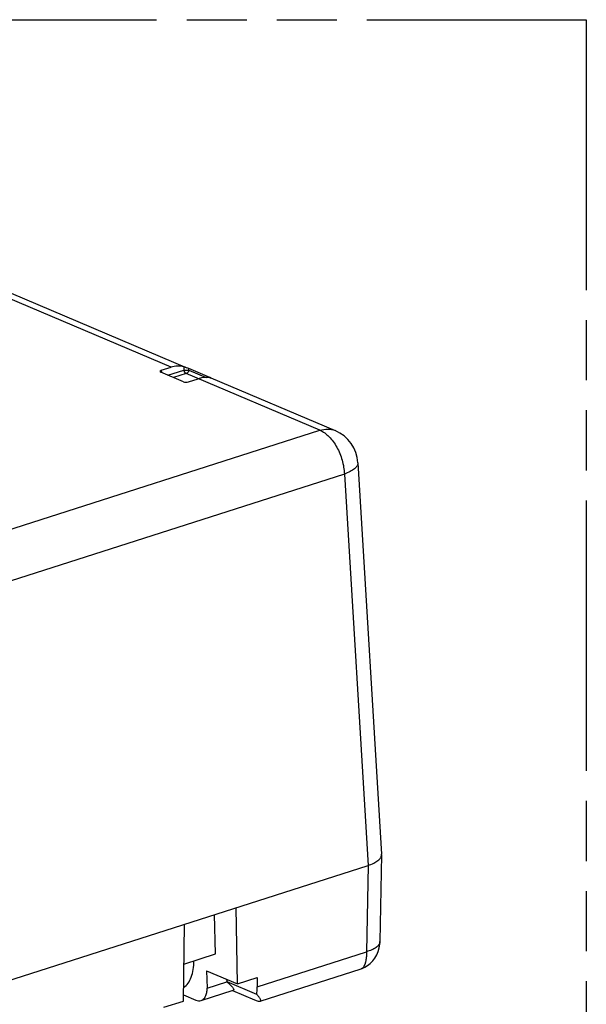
# Model space of a CAD drawing. Header units: millimetres. Extents: x 0 to 210, y 0 to 297.
# Tile 22 of 24: x 132 to 150, y 226 to 258. Entities that reach past the tile are written whole.
import ezdxf

# ---------------------------------------------------------------- set-up
doc = ezdxf.new("R2010")
doc.units = ezdxf.units.MM
doc.header["$LTSCALE"] = 19.36
doc.linetypes.add('PHANTOM', pattern=[0.8, 0.45, -0.05, 0.1, -0.05, 0.1, -0.05])
doc.layers.get('0').update_dxf_attribs({"linetype": 'CONTINUOUS'})
doc.layers.add('DEFAULT_3', color=7, linetype='PHANTOM')

msp = doc.modelspace()

# ---------------------------------------------------------------- linework, layer by layer
at = {"color": 9, "linetype": 'Continuous'}
for p, q in [((136.74585, 246.48579), (121.94741, 252.75247)), ((137.15858, 246.49795), (137.15698, 246.39278)), ((136.46332, 246.30349), (136.42905, 246.38442)), ((136.64175, 246.22792), (137.15698, 246.39278)), ((137.23255, 246.27872), (136.82767, 246.14917)), ((141.54409, 244.45358), (137.23255, 246.27872)), ((137.32014, 246.39009), (137.32087, 246.43807)), ((137.32014, 246.39009), (137.87264, 246.15609)), ((137.99271, 246.15353), (137.98968, 246.14571)), ((130.51397, 240.92437), (141.54409, 244.45358)), ((142.03525, 244.44173), (142.03563, 244.44157)), ((142.33101, 243.04226), (131.292, 239.5102)), ((142.33101, 243.04226), (143.09549, 230.43467)), ((143.09531, 230.43461), (143.0438, 227.65401)), ((139.52446, 226.52796), (143.0438, 227.65401)), ((137.90617, 226.48139), (138.54652, 226.68626))]:
    msp.add_line(p, q, dxfattribs=at)
at = {"color": 7, "linetype": 'Continuous'}
for p, q in [((122.74087, 252.61353), (137.25662, 246.46564)), ((136.42905, 246.38442), (136.74585, 246.48579)), ((137.14209, 246.01601), (136.41353, 246.32458)), ((137.99271, 246.15353), (137.32087, 246.43807)), ((137.30525, 246.01333), (137.62205, 246.11469)), ((138.02601, 246.13978), (142.03563, 244.44157)), ((142.76543, 243.40923), (143.53052, 230.79208)), ((143.53079, 230.77933), (143.479, 227.9846)), ((143.53079, 230.77933), (143.53052, 230.79209)), ((94.12538, 214.76613), (143.09531, 230.43461)), ((138.88665, 226.62306), (138.84294, 229.07402)), ((138.17319, 227.58224), (138.14295, 228.85211)), ((137.14588, 226.06608), (137.17394, 228.54401)), ((137.15937, 227.25786), (138.17319, 227.58224)), ((137.89277, 227.044), (138.88665, 226.62306)), ((137.89277, 227.044), (137.90617, 226.4814)), ((138.88665, 226.62306), (139.51915, 226.82544)), ((139.51915, 226.82544), (139.52446, 226.52796)), ((139.61687, 226.06066), (142.87117, 227.10191)), ((138.53659, 226.77132), (138.53845, 226.69329)), ((138.53845, 226.69329), (139.50102, 226.28561)), ((138.54652, 226.68626), (138.53845, 226.69329)), ((137.14812, 226.26437), (137.54363, 226.09686)), ((137.71381, 226.08363), (138.75184, 226.41576)), ((138.72153, 226.40606), (139.43481, 226.10396)), ((136.51305, 225.8636), (137.14588, 226.06608))]:
    msp.add_line(p, q, dxfattribs=at)
msp.add_lwpolyline([(142.87115, 227.1019), (142.89997, 227.11181), (142.99103, 227.15251), (143.0803, 227.20747), (143.16566, 227.27618), (143.24384, 227.357), (143.31295, 227.44872), (143.37224, 227.5509), (143.41948, 227.66059), (143.45334, 227.77619), (143.47326, 227.89637), (143.47882, 227.98472)], dxfattribs=at)
for centre, radius, start, end in [((137.12075, 244.0939), 2.2366, 66.853626, 67.054447), ((141.56756, 243.33654), 1.20008, 3.472447, 67.063247)]:
    msp.add_arc(centre, radius, start, end, dxfattribs=at)
at = {"color": 9, "linetype": 'Continuous'}
msp.add_arc((143.31665, 227.98681), 0.16204, 358.336153, 359.220395, dxfattribs=at)
at = {"color": 7, "linetype": 'Continuous'}
for centre, major_axis, ratio, start_param, end_param in [((136.97418, 245.28207), (-0.00229, 1.23956), 0.76851644, -0.19720632, 0.23963701), ((136.51458, 246.35297), (0.12823, 0.00202), 0.34170591, 2.29564157, 3.7994004), ((137.44081, 245.08444), (0.73795, 0.97598), 0.60062849, 0.26914923, 0.70599257), ((137.23254, 246.04889), (0.12005, 0.00328), 0.38967003, -2.43466498, -0.93090615)]:
    msp.add_ellipse(centre, major_axis=major_axis, ratio=ratio, start_param=start_param, end_param=end_param, dxfattribs=at)
for points, knots in [([(137.32087, 246.43807), (137.29514, 246.44897), (137.24178, 246.47082), (137.18738, 246.49052), (137.15858, 246.49795)], [0, 0, 0, 0, 0.48440949, 1, 1, 1, 1]), ([(137.99632, 246.14314), (138.00044, 246.14223), (138.0074, 246.1408), (138.01689, 246.13864), (138.02155, 246.13835), (138.02509, 246.13751), (138.02533, 246.13815)], [0, 0, 0, 0, 0.42802909, 0.7408764, 0.93070699, 1, 1, 1, 1]), ([(138.02533, 246.13815), (138.02556, 246.13875), (138.02225, 246.14018), (138.01855, 246.14245), (138.00987, 246.14611), (138.00365, 246.14887), (137.99992, 246.15046)], [0, 0, 0, 0, 0.0684687, 0.25841766, 0.57120364, 1, 1, 1, 1]), ([(143.09532, 230.43462), (143.15757, 230.45451), (143.26902, 230.49767), (143.40873, 230.57938), (143.50295, 230.67087), (143.53017, 230.74585), (143.53079, 230.77933)], [0, 0, 0, 0, 0.33600126, 0.61204298, 0.82785008, 1, 1, 1, 1]), ([(137.15151, 226.50391), (137.20634, 226.54009), (137.30778, 226.64123), (137.41079, 226.84309), (137.47036, 227.08998), (137.47935, 227.2688), (137.4771, 227.36258)], [0, 0, 0, 0, 0.20663927, 0.43982767, 0.70490853, 1, 1, 1, 1]), ([(137.71381, 226.08363), (137.74422, 226.09335), (137.80406, 226.13055), (137.86602, 226.22336), (137.90176, 226.34434), (137.90731, 226.43395), (137.90617, 226.4814)], [0, 0, 0, 0, 0.20364366, 0.431699, 0.69722429, 1, 1, 1, 1]), ([(138.54652, 226.68626), (138.56503, 226.67011), (138.59999, 226.63887), (138.64835, 226.59292), (138.68962, 226.5505), (138.72299, 226.5124), (138.74766, 226.479), (138.76253, 226.45215), (138.76716, 226.43097), (138.76034, 226.41943), (138.75481, 226.41671), (138.75184, 226.41576)], [0, 0, 0, 0, 0.20355758, 0.38845944, 0.5526366, 0.693621, 0.808486, 0.89433956, 0.95130055, 0.97415408, 1, 1, 1, 1]), ([(139.50102, 226.28561), (139.50536, 226.30441), (139.52081, 226.38425), (139.52556, 226.46598), (139.52446, 226.52796)], [0, 0, 0, 0, 0.23736139, 1, 1, 1, 1]), ([(139.61687, 226.06066), (139.62268, 226.06252), (139.63404, 226.06917), (139.63869, 226.08971), (139.63265, 226.11278), (139.61944, 226.1401), (139.59894, 226.17158), (139.56031, 226.22194), (139.52596, 226.25962), (139.50102, 226.28561)], [0, 0, 0, 0, 0.06556524, 0.12819281, 0.21022048, 0.31849394, 0.45325471, 0.61299139, 1, 1, 1, 1]), ([(137.54364, 226.09686), (137.57151, 226.08506), (137.62831, 226.0693), (137.68757, 226.07523), (137.71381, 226.08363)], [0, 0, 0, 0, 0.52348199, 1, 1, 1, 1]), ([(139.43481, 226.10396), (139.47239, 226.08804), (139.52327, 226.06823), (139.5854, 226.05699), (139.60825, 226.0579), (139.61687, 226.06066)], [0, 0, 0, 0, 0.64658208, 0.85675366, 1, 1, 1, 1])]:
    msp.add_open_spline(points, degree=3, knots=knots, dxfattribs=at)
at = {"color": 9, "linetype": 'Continuous'}
for points, knots in [([(137.15698, 246.39278), (137.17032, 246.39271), (137.22471, 246.39219), (137.2791, 246.39132), (137.32014, 246.39009)], [0, 0, 0, 0, 0.24522614, 1, 1, 1, 1]), ([(137.23255, 246.27872), (137.21304, 246.28698), (137.17878, 246.32326), (137.16175, 246.36763), (137.15698, 246.39278)], [0, 0, 0, 0, 0.45294339, 1, 1, 1, 1]), ([(137.32014, 246.39009), (137.31775, 246.37734), (137.3034, 246.33139), (137.26625, 246.2895), (137.23255, 246.27872)], [0, 0, 0, 0, 0.26838138, 1, 1, 1, 1]), ([(141.54409, 244.45358), (141.62578, 244.47972), (141.7934, 244.50763), (141.96095, 244.47313), (142.03525, 244.44172)], [0, 0, 0, 0, 0.51535818, 1, 1, 1, 1]), ([(141.54409, 244.45358), (141.65284, 244.40752), (141.86456, 244.24621), (142.10487, 243.90829), (142.27385, 243.49451), (142.32519, 243.19258), (142.33101, 243.04226)], [0, 0, 0, 0, 0.21035448, 0.46036393, 0.7320682, 1, 1, 1, 1]), ([(142.76543, 243.40923), (142.76748, 243.37544), (142.75135, 243.32018), (142.70579, 243.2582), (142.63449, 243.18973), (142.50912, 243.11215), (142.395, 243.0648), (142.331, 243.04225)], [0, 0, 0, 0, 0.16918591, 0.26935545, 0.38400147, 0.6608052, 1, 1, 1, 1]), ([(143.47862, 227.98211), (143.47813, 227.9652), (143.47129, 227.92996), (143.44479, 227.88034), (143.4043, 227.83336), (143.32973, 227.77185), (143.20838, 227.70793), (143.10135, 227.67079), (143.04358, 227.65412)], [0, 0, 0, 0, 0.08828503, 0.18372178, 0.29040612, 0.40994774, 0.68626105, 1, 1, 1, 1]), ([(143.0438, 227.65401), (143.04154, 227.66353), (143.04437, 227.60851), (143.04473, 227.58678), (143.04365, 227.53917), (143.03854, 227.49551), (143.03422, 227.44795), (143.02824, 227.39898), (143.01995, 227.35274), (143.00877, 227.31136), (142.99433, 227.26335), (142.97613, 227.2105), (142.94042, 227.14728), (142.90023, 227.11121), (142.87125, 227.10194)], [0, 0, 0, 0, 0.04855305, 0.11544081, 0.19145426, 0.25775989, 0.34034774, 0.42628974, 0.50315441, 0.57310162, 0.63884674, 0.75217395, 0.84896521, 1, 1, 1, 1])]:
    msp.add_open_spline(points, degree=3, knots=knots, dxfattribs=at)
at = {"layer": 'DEFAULT_3', "color": 91, "linetype": 'PHANTOM', "true_color": 0x80ff80}
for p, q in [((50.12864, 257.68), (150.12864, 257.68)), ((150.12864, 257.68), (150.12864, 207.68))]:
    msp.add_line(p, q, dxfattribs=at)

doc.saveas('drawing.dxf')
